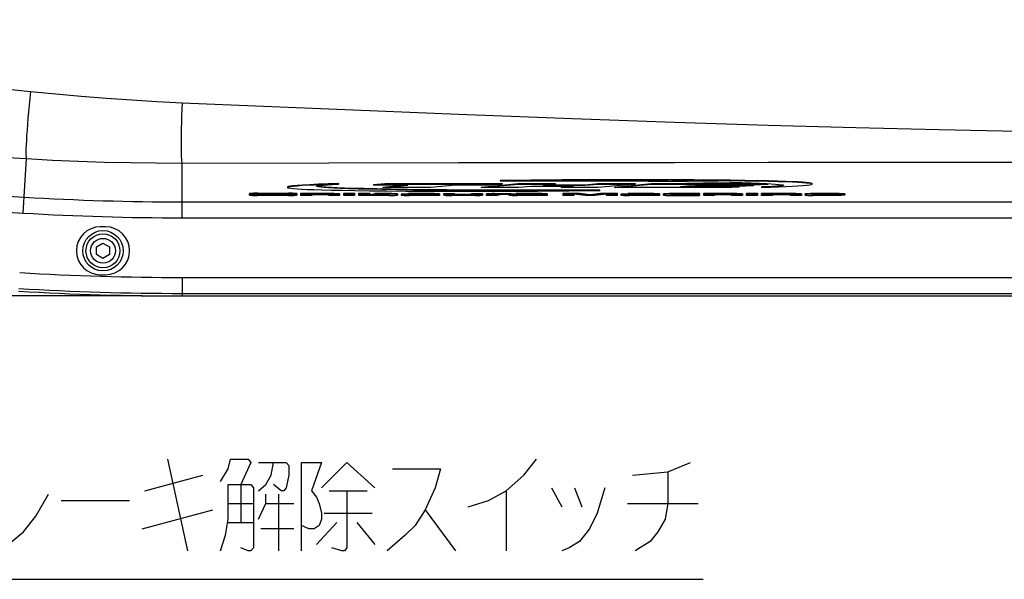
# Model space of a CAD drawing. Extents: x 0 to 594, y 0 to 420.
# Tile 33 of 71: x 152 to 189, y 307 to 328. Entities that reach past the tile are written whole.
import ezdxf

# ---------------------------------------------------------------- set-up
doc = ezdxf.new("R2010")
doc.units = 0
doc.header["$LTSCALE"] = 32.67
doc.layers.get('0').update_dxf_attribs({"linetype": 'CONTINUOUS'})
for name, color, linetype in [('1_DESIGN', 7, 'CONTINUOUS'), ('DRA_ITEM', 7, 'CONTINUOUS'), ('DRAFT', 7, 'CONTINUOUS'), ('DRIV_DIM', 7, 'CONTINUOUS'), ('ROUND', 7, 'CONTINUOUS')]:
    doc.layers.add(name, color=color, linetype=linetype)
doc.styles.get("Standard").update_dxf_attribs({"font": 'txt', "width": 0.8})
doc.dimstyles.new('DIMSTYLE_1', dxfattribs={"dimtxt": 3.8, "dimasz": 1.8, "dimexe": 2, "dimexo": 1.5, "dimgap": 0.95, "dimtad": 1, "dimdec": 3, "dimlfac": 5, "dimtxsty": 'STANDARD', "dimblk": 'OPEN', "dimblk1": 'OPEN', "dimblk2": 'OPEN', "dimcen": 0.09, "dimazin": 2, "dimtp": 0.001, "dimtm": 0.001, "dimtfac": 1, "dimtdec": 3, "dimtofl": 0, "dimtmove": 0, "dimatfit": 3, "dimtolj": 1})

# ---------------------------------------------------------------- blocks, each defined once
blk = doc.blocks.new('_OPEN')
at = {"color": 0, "linetype": 'BYBLOCK'}
for p, q in [((0, 0), (-1, 0.342)), ((-1, -0.342), (0, 0)), ((-1, 0), (0, 0))]:
    blk.add_line(p, q, dxfattribs=at)
blk = doc.blocks.new('*D3')
at = {"layer": 'DRIV_DIM', "color": 2, "linetype": 'CONTINUOUS'}
for p, q in [((156.823, 355.037), (68.693, 355.037)), ((70.693, 355.037), (70.693, 336.237)), ((70.693, 317.437), (70.693, 336.237)), ((156.823, 317.437), (68.693, 317.437))]:
    blk.add_line(p, q, dxfattribs=at)
at = {"layer": 'DRIV_DIM', "color": 2, "linetype": 'CONTINUOUS', "xscale": 1.8, "yscale": 1.8, "zscale": 1.8}
for p, rotation in [((70.693, 355.037), 90), ((70.693, 317.437), 270)]:
    blk.add_blockref('_OPEN', p, dxfattribs=dict(at, rotation=rotation))

msp = doc.modelspace()

# ---------------------------------------------------------------- linework, layer by layer
at = {"color": 7, "linetype": 'CONTINUOUS'}
for p, q in [((164.20096, 321.66588), (164.20096, 321.64587)), ((165.51132, 321.6251), (165.94808, 321.66701)), ((165.51132, 321.60509), (165.94808, 321.64699)), ((165.51132, 321.6251), (165.51132, 321.60509)), ((165.94808, 321.66701), (165.94808, 321.64699)), ((165.94808, 321.66701), (170.34808, 321.66701)), ((165.94808, 321.64699), (170.34808, 321.64699)), ((169.565, 321.53431), (170.94808, 321.66701)), ((169.565, 321.5143), (170.94808, 321.64699)), ((170.34808, 321.64699), (169.91132, 321.60509)), ((170.27771, 321.78179), (170.27771, 321.76177)), ((170.34808, 321.66701), (170.34808, 321.64699)), ((170.94808, 321.66701), (170.94808, 321.64699)), ((170.94808, 321.66701), (172.34808, 321.66701)), ((170.94808, 321.64699), (172.34808, 321.64699)), ((172.34808, 321.64699), (171.87492, 321.6016)), ((172.0835, 321.62161), (173.47492, 321.62161)), ((172.34808, 321.66701), (172.34808, 321.64699)), ((173.47492, 321.62161), (173.94808, 321.66701)), ((173.47492, 321.6016), (173.94808, 321.64699)), ((173.47492, 321.62161), (173.47492, 321.6016)), ((173.94808, 321.66701), (173.94808, 321.64699)), ((173.94808, 321.66701), (175.34808, 321.66701)), ((173.94808, 321.64699), (175.34808, 321.64699)), ((175.34808, 321.64699), (173.965, 321.5143)), ((174.56863, 321.53466), (175.94808, 321.66701)), ((174.56863, 321.51464), (175.94808, 321.64699)), ((175.34808, 321.66701), (175.34808, 321.64699)), ((175.94808, 321.66701), (175.94808, 321.64699)), ((175.94808, 321.66701), (180.28401, 321.66701)), ((175.94808, 321.64699), (180.34808, 321.64699)), ((177.85691, 321.61906), (177.60213, 321.59461)), ((177.81071, 321.61463), (179.80213, 321.61463)), ((180.05691, 321.61906), (177.85691, 321.61906)), ((179.80213, 321.61463), (179.80213, 321.59461)), ((180.34808, 321.64699), (180.05691, 321.61906)), ((180.34808, 321.66345), (180.34808, 321.64699)), ((182.00732, 321.64419), (181.99757, 321.65284)), ((182.00724, 321.64419), (182.00724, 321.6642)), ((160.85247, 321.253), (160.85545, 321.25302)), ((160.85247, 321.22875), (160.85247, 321.253)), ((160.8553, 321.2883), (160.8553, 321.26829)), ((160.85778, 321.2527), (160.8553, 321.26829)), ((161.10869, 321.24464), (162.14853, 321.24264)), ((161.1639, 321.29908), (162.32114, 321.29908)), ((161.1639, 321.27907), (162.32114, 321.27907)), ((161.25255, 321.24438), (161.25255, 321.2368)), ((161.28971, 321.26468), (161.28971, 321.2575)), ((161.37942, 321.25415), (161.34338, 321.25429)), ((161.34973, 321.26873), (162.12265, 321.26874)), ((162.21887, 321.23363), (162.21887, 321.23916)), ((162.62974, 321.26431), (162.22807, 321.26028)), ((162.28893, 321.53711), (162.28893, 321.5171)), ((162.61646, 321.24607), (162.6032, 321.24737)), ((162.62851, 321.2632), (162.62586, 321.26427)), ((162.62851, 321.2632), (162.62974, 321.24876)), ((162.62851, 321.2632), (162.62851, 321.24319)), ((162.62851, 321.24319), (162.62974, 321.22875)), ((162.62974, 321.2883), (162.62974, 321.26431)), ((162.78616, 321.29908), (163.19562, 321.30294)), ((162.78616, 321.21798), (162.78616, 321.29908)), ((162.78616, 321.27907), (163.19562, 321.28292)), ((163.19562, 321.30294), (163.19562, 321.26518)), ((163.19562, 321.26518), (163.93721, 321.26518)), ((163.19562, 321.25482), (163.19562, 321.21798)), ((163.36894, 321.56397), (163.37954, 321.57328)), ((163.40555, 321.56681), (163.38413, 321.57451)), ((163.83175, 321.21798), (163.83175, 321.25039)), ((164.24068, 321.27328), (164.24068, 321.21798)), ((164.39728, 321.29932), (164.80674, 321.30294)), ((164.39728, 321.21797), (164.39728, 321.29932)), ((164.39728, 321.27931), (164.80674, 321.28293)), ((164.80674, 321.2716), (164.39728, 321.2716)), ((164.39728, 321.26518), (164.80674, 321.26518)), ((164.80674, 321.30294), (164.80674, 321.21797)), ((164.96316, 321.29923), (165.37262, 321.30294)), ((164.96316, 321.21797), (164.96316, 321.29923)), ((164.96316, 321.27922), (165.37262, 321.28292)), ((165.37262, 321.30294), (165.37262, 321.22813)), ((165.37262, 321.24814), (165.86153, 321.24814)), ((165.49471, 321.27483), (165.57222, 321.28519)), ((165.49471, 321.27483), (165.49471, 321.25482)), ((165.49471, 321.25482), (165.57222, 321.26518)), ((166.81132, 321.60509), (165.51132, 321.60509)), ((165.57222, 321.28519), (165.57222, 321.26518)), ((165.57222, 321.26518), (166.11421, 321.26518)), ((165.91643, 321.2483), (165.86153, 321.24814)), ((165.865, 321.5143), (166.81132, 321.60509)), ((165.865, 321.53431), (166.60274, 321.60509)), ((165.865, 321.53431), (165.865, 321.5143)), ((167.665, 321.5143), (165.865, 321.5143)), ((165.98965, 321.2498), (165.97694, 321.24927)), ((166.00875, 321.23257), (166.00875, 321.25039)), ((166.4175, 321.27328), (166.4175, 321.22877)), ((166.5534, 321.26095), (166.5534, 321.24094)), ((166.55525, 321.24218), (166.5534, 321.24094)), ((166.5534, 321.24094), (166.55356, 321.22877)), ((166.69439, 321.26652), (166.64307, 321.2662)), ((166.71524, 321.24656), (166.65423, 321.24629)), ((166.75087, 321.2666), (166.69439, 321.26652)), ((166.71524, 321.24656), (167.58925, 321.24658)), ((166.75158, 321.27483), (166.82908, 321.28519)), ((166.75158, 321.27483), (166.75158, 321.25482)), ((166.75158, 321.25482), (166.82908, 321.26518)), ((166.82908, 321.28519), (166.82908, 321.26518)), ((166.82908, 321.26518), (167.69488, 321.26518)), ((167.58925, 321.24658), (167.58925, 321.25039)), ((168.61132, 321.60509), (167.665, 321.5143)), ((167.99959, 321.27328), (167.99959, 321.21797)), ((168.15496, 321.22989), (168.15496, 321.28518)), ((168.15496, 321.28518), (168.56389, 321.28518)), ((168.15496, 321.26517), (168.56389, 321.26517)), ((168.56389, 321.28518), (168.56389, 321.23277)), ((169.91132, 321.60509), (168.61132, 321.60509)), ((169.07898, 321.24837), (168.6855, 321.24837)), ((169.12499, 321.24856), (169.07898, 321.24837)), ((169.19984, 321.23277), (169.19984, 321.28518)), ((169.19984, 321.28518), (169.60877, 321.28518)), ((169.19984, 321.26517), (169.60877, 321.26517)), ((169.565, 321.53431), (169.565, 321.5143)), ((170.965, 321.5143), (169.565, 321.5143)), ((169.60877, 321.28518), (169.60877, 321.22989)), ((169.76572, 321.21797), (169.76572, 321.2733)), ((170.06919, 321.28522), (170.69081, 321.28522)), ((170.06919, 321.26521), (170.69081, 321.26521)), ((170.17447, 321.25041), (170.17447, 321.21797)), ((170.24736, 321.25461), (170.29511, 321.25483)), ((170.611, 321.25484), (170.29511, 321.25483)), ((170.60198, 321.25484), (170.60198, 321.24094)), ((170.60383, 321.24218), (170.60198, 321.24094)), ((170.60198, 321.24094), (170.60211, 321.22877)), ((170.69081, 321.26521), (170.611, 321.25484)), ((170.69081, 321.28522), (170.69081, 321.26521)), ((170.69165, 321.2662), (170.69106, 321.26619)), ((170.74298, 321.26652), (170.69165, 321.2662)), ((170.76382, 321.24656), (170.70282, 321.24629)), ((170.79945, 321.2666), (170.74298, 321.26652)), ((170.76382, 321.24656), (171.63784, 321.24658)), ((170.80015, 321.27483), (170.87766, 321.28519)), ((170.80015, 321.27483), (170.80015, 321.25482)), ((170.80015, 321.25482), (170.87766, 321.26518)), ((170.87766, 321.28519), (170.87766, 321.26518)), ((170.87766, 321.26518), (171.7434, 321.26518)), ((171.43816, 321.55969), (170.965, 321.5143)), ((173.03816, 321.55969), (171.43816, 321.55969)), ((171.63784, 321.24658), (171.63784, 321.25039)), ((171.87492, 321.6016), (173.47492, 321.6016)), ((172.04808, 321.27328), (172.04796, 321.21797)), ((172.565, 321.5143), (173.03816, 321.55969)), ((172.565, 321.53431), (172.82958, 321.55969)), ((172.565, 321.53431), (172.565, 321.5143)), ((173.965, 321.5143), (172.565, 321.5143)), ((172.64025, 321.21797), (172.64025, 321.2991)), ((172.64025, 321.2991), (173.26895, 321.2991)), ((172.64025, 321.27909), (173.26895, 321.27909)), ((173.02794, 321.26762), (173.04971, 321.21797)), ((173.47191, 321.21798), (173.02794, 321.26762)), ((173.03717, 321.26659), (173.04971, 321.23799)), ((173.26895, 321.2991), (173.26895, 321.27909)), ((173.26895, 321.2991), (173.65381, 321.25606)), ((173.26895, 321.27909), (173.65381, 321.23605)), ((173.65381, 321.25606), (174.05177, 321.2991)), ((173.65381, 321.23605), (174.05177, 321.27909)), ((173.65381, 321.25606), (173.65381, 321.23605)), ((174.29277, 321.26762), (173.83182, 321.21798)), ((174.01845, 321.41953), (174.01845, 321.39952)), ((174.05177, 321.2991), (174.05177, 321.27909)), ((174.05177, 321.2991), (174.68047, 321.2991)), ((174.05177, 321.27909), (174.68047, 321.27909)), ((174.27101, 321.21797), (174.29277, 321.26762)), ((174.27101, 321.23799), (174.28357, 321.26663)), ((174.56863, 321.53466), (174.56863, 321.51464)), ((178.96863, 321.51464), (174.56863, 321.51464)), ((174.68047, 321.2991), (174.68047, 321.21797)), ((174.81689, 321.26095), (174.81689, 321.24094)), ((174.81875, 321.24218), (174.81689, 321.24094)), ((174.81689, 321.24094), (174.81702, 321.22877)), ((174.95781, 321.26652), (174.90647, 321.2662)), ((174.97873, 321.24656), (174.91773, 321.24629)), ((175.01437, 321.2666), (174.95781, 321.26652)), ((174.97873, 321.24656), (175.85275, 321.24658)), ((175.01509, 321.27483), (175.09259, 321.28519)), ((175.01509, 321.27483), (175.01509, 321.25482)), ((175.01509, 321.25482), (175.09259, 321.26518)), ((175.09259, 321.28519), (175.09259, 321.26518)), ((175.09259, 321.26518), (175.95836, 321.26518)), ((175.85275, 321.24658), (175.85275, 321.25039)), ((176.26288, 321.27328), (176.26288, 321.21797)), ((176.41916, 321.22997), (176.41916, 321.27336)), ((176.67359, 321.26515), (177.77229, 321.26526)), ((177.77229, 321.28528), (176.72263, 321.28528)), ((176.82792, 321.25047), (176.82792, 321.23264)), ((176.9035, 321.25469), (176.94905, 321.25488)), ((176.94905, 321.25488), (177.77229, 321.2549)), ((177.31095, 321.56668), (177.05617, 321.54223)), ((177.05617, 321.54223), (179.25617, 321.54223)), ((177.26475, 321.56224), (179.25617, 321.56224)), ((179.51095, 321.56668), (177.31095, 321.56668)), ((177.60213, 321.59461), (179.80213, 321.59461)), ((177.77229, 321.28528), (177.77229, 321.2549)), ((177.77229, 321.24822), (177.77229, 321.21798)), ((177.92853, 321.29908), (178.33799, 321.30294)), ((177.92853, 321.21798), (177.92853, 321.29908)), ((177.92853, 321.27907), (178.33799, 321.28292)), ((178.33799, 321.30294), (178.33799, 321.26518)), ((178.33799, 321.26518), (179.07959, 321.26518)), ((178.33799, 321.25482), (178.33799, 321.21798)), ((179.25617, 321.54223), (178.96863, 321.51464)), ((178.97412, 321.21798), (178.97412, 321.25039)), ((179.25617, 321.56224), (179.25617, 321.54223)), ((179.38288, 321.27328), (179.38288, 321.21798)), ((179.80213, 321.59461), (179.51095, 321.56668)), ((179.53912, 321.29932), (179.94858, 321.30294)), ((179.53912, 321.29932), (179.53912, 321.27931)), ((179.53912, 321.27931), (179.94858, 321.28293)), ((179.5393, 321.27144), (179.53912, 321.27931)), ((179.5393, 321.21797), (179.5393, 321.27144)), ((179.94858, 321.27144), (179.5393, 321.27144)), ((179.5393, 321.26526), (179.94858, 321.26526)), ((179.94858, 321.30294), (179.94858, 321.21797)), ((180.0952, 321.53543), (180.0952, 321.51542)), ((180.105, 321.21797), (180.105, 321.28526)), ((180.105, 321.26524), (181.29852, 321.26524)), ((180.51446, 321.25488), (180.51446, 321.21797)), ((181.19306, 321.21797), (181.19306, 321.25045)), ((181.60181, 321.27334), (181.60181, 321.21797)), ((181.73695, 321.22878), (181.73695, 321.27335)), ((181.99136, 321.26514), (182.92623, 321.26526)), ((182.14575, 321.25004), (182.14575, 321.24552)), ((182.14575, 321.24552), (182.77857, 321.24553)), ((182.20351, 321.25465), (182.24348, 321.25487)), ((182.24348, 321.25487), (182.71179, 321.25485)), ((182.80534, 321.2457), (182.77857, 321.24553)), ((182.82058, 321.2465), (182.82045, 321.25101)), ((183.23099, 321.27336), (183.23099, 321.23888)), ((160.85247, 321.23298), (161.25255, 321.2368)), ((162.32114, 321.21797), (161.16107, 321.21797)), ((161.25269, 321.23671), (161.25255, 321.2368)), ((161.26157, 321.23155), (161.25269, 321.23671)), ((162.11046, 321.22924), (162.04326, 321.22919)), ((162.1506, 321.22954), (162.11046, 321.22924)), ((163.19562, 321.21798), (162.78616, 321.21798)), ((164.24068, 321.21798), (163.83175, 321.21798)), ((164.80674, 321.21797), (164.39728, 321.21797)), ((166.1089, 321.21797), (164.96316, 321.21797)), ((165.37262, 321.22813), (165.88902, 321.22816)), ((165.93736, 321.22847), (165.88902, 321.22816)), ((166.55356, 321.22877), (166.55839, 321.22687)), ((166.55839, 321.22687), (166.57251, 321.22505)), ((167.99959, 321.21797), (166.86216, 321.21797)), ((167.58925, 321.23729), (166.98685, 321.23727)), ((167.58925, 321.22813), (167.06987, 321.2282)), ((167.09486, 321.23729), (167.09486, 321.22813)), ((167.58925, 321.22813), (167.58925, 321.23729)), ((169.35434, 321.21809), (168.45842, 321.21797)), ((169.07871, 321.22835), (168.68426, 321.22836)), ((169.12425, 321.22854), (169.07871, 321.22835)), ((170.17447, 321.21797), (169.76572, 321.21797)), ((170.60211, 321.22877), (170.60693, 321.22687)), ((170.60693, 321.22687), (170.62104, 321.22505)), ((172.04796, 321.21797), (170.91071, 321.21797)), ((171.63784, 321.23729), (171.03544, 321.23727)), ((171.63784, 321.22813), (171.11845, 321.2282)), ((171.14344, 321.23729), (171.14344, 321.22813)), ((171.63784, 321.22813), (171.63784, 321.23729)), ((173.04971, 321.21797), (172.64025, 321.21797)), ((173.04971, 321.23799), (173.04971, 321.21797)), ((173.83182, 321.21798), (173.47191, 321.21798)), ((174.27101, 321.23799), (174.27101, 321.21797)), ((174.68047, 321.21797), (174.27101, 321.21797)), ((174.81702, 321.22877), (174.82185, 321.22687)), ((174.82185, 321.22687), (174.83596, 321.22505)), ((176.26288, 321.21797), (175.12562, 321.21797)), ((175.85275, 321.23729), (175.25036, 321.23727)), ((175.85275, 321.22813), (175.3333, 321.2282)), ((175.35836, 321.23729), (175.35836, 321.22813)), ((175.85275, 321.22813), (175.85275, 321.23729)), ((176.72263, 321.21798), (177.77229, 321.21798)), ((178.33799, 321.21798), (177.92853, 321.21798)), ((179.38288, 321.21798), (178.97412, 321.21798)), ((179.94858, 321.21797), (179.5393, 321.21797)), ((180.51446, 321.21797), (180.105, 321.21797)), ((181.60181, 321.21797), (181.19306, 321.21797)), ((183.10706, 321.21798), (182.04555, 321.21798)), ((182.14576, 321.23622), (183.15233, 321.23629)), ((182.14576, 321.23622), (182.14589, 321.23256)), ((183.18651, 321.22813), (182.25339, 321.2282)), ((182.27842, 321.23622), (182.27842, 321.22813)), ((183.18651, 321.22813), (183.10706, 321.21798)), ((183.15233, 321.23629), (183.18372, 321.23651)), ((183.18651, 321.23655), (183.18651, 321.22813)), ((155.44808, 320.03683), (155.24808, 320.03683)), ((155.24808, 318.23683), (155.44808, 318.23683))]:
    msp.add_line(p, q, dxfattribs=at)
at = {"color": 9, "linetype": 'CONTINUOUS'}
for p, q in [((161.1639, 321.29908), (161.1639, 321.27907)), ((161.26157, 321.24436), (161.26157, 321.23155)), ((161.36827, 321.24416), (161.36827, 321.2292)), ((161.37942, 321.26875), (161.37942, 321.25415)), ((162.01909, 321.24293), (162.01909, 321.2292)), ((162.32114, 321.29908), (162.32114, 321.27907)), ((162.34928, 321.2615), (162.34928, 321.25256)), ((163.93721, 321.28519), (163.93721, 321.26518)), ((165.86153, 321.24814), (165.86153, 321.22813)), ((166.11421, 321.28519), (166.11421, 321.26518)), ((166.75087, 321.2666), (166.75087, 321.24658)), ((167.69488, 321.28519), (167.69488, 321.26518)), ((168.71111, 321.24835), (168.71111, 321.22834)), ((169.05262, 321.24835), (169.05262, 321.22834)), ((170.06919, 321.28522), (170.06919, 321.26521)), ((170.79945, 321.2666), (170.79945, 321.24658)), ((171.7434, 321.28519), (171.7434, 321.26518)), ((175.01437, 321.2666), (175.01437, 321.24658)), ((175.95836, 321.28519), (175.95836, 321.26518)), ((176.72263, 321.28528), (176.72263, 321.26526)), ((176.97514, 321.24822), (176.97514, 321.22821)), ((179.07959, 321.28519), (179.07959, 321.26518)), ((181.29852, 321.28526), (181.29852, 321.26524)), ((182.04042, 321.28526), (182.04042, 321.26525)), ((182.76836, 321.25441), (182.76836, 321.24552)), ((182.92623, 321.28527), (182.92623, 321.26526))]:
    msp.add_line(p, q, dxfattribs=at)
at = {"color": 7, "linetype": 'CONTINUOUS'}
for points in [[(164.20096, 321.66588), (163.82175, 321.65236), (163.45126, 321.63729), (163.11957, 321.62151), (162.8488, 321.60608), (162.64171, 321.59155), (162.48952, 321.5779), (162.38386, 321.56496), (162.3184, 321.55251), (162.29025, 321.54035), (162.28889, 321.53711)], [(164.20096, 321.64587), (163.86556, 321.634), (163.56381, 321.62209), (163.29318, 321.61009), (163.0522, 321.59793), (162.83942, 321.58548), (162.65329, 321.57245), (162.49818, 321.55877), (162.38587, 321.54525), (162.31824, 321.53245)], [(163.37954, 321.57328), (163.42337, 321.58509), (163.50339, 321.59718), (163.62271, 321.60957), (163.78107, 321.62199), (163.97547, 321.63416), (164.20096, 321.64587)], [(182.00732, 321.6642), (181.99819, 321.67257), (181.95817, 321.68349), (181.88668, 321.6941), (181.78373, 321.70442), (181.6482, 321.7145), (181.47778, 321.7244), (181.26867, 321.73416), (181.01567, 321.74381), (180.71461, 321.75326), (180.3627, 321.7624), (179.95217, 321.77119), (179.47362, 321.77955), (178.92025, 321.7873), (178.28355, 321.79422), (177.55643, 321.80002), (176.73603, 321.80438), (175.82079, 321.80692), (174.81794, 321.80727), (173.73806, 321.80509), (172.60454, 321.80014), (171.44258, 321.79236), (170.27771, 321.78179)], [(181.99757, 321.65284), (181.95681, 321.66374), (181.88466, 321.67433), (181.78113, 321.68463), (181.64504, 321.69469), (181.47409, 321.70458), (181.26448, 321.71432), (181.01101, 321.72395), (180.7095, 321.7334), (180.35719, 321.74252), (179.94626, 321.75129), (179.46737, 321.75964), (178.91376, 321.76737), (178.27691, 321.77427), (177.54981, 321.78006), (176.72963, 321.78439), (175.81485, 321.78692), (174.81272, 321.78725), (173.73383, 321.78506), (172.60148, 321.78012), (171.44086, 321.77234), (170.27771, 321.76177)], [(170.27771, 321.76177), (171.23552, 321.76691), (172.20662, 321.76977), (173.1704, 321.77032), (174.11016, 321.76861), (175.00581, 321.7648), (175.84148, 321.75914), (176.60982, 321.75191), (177.30385, 321.74343), (177.92302, 321.73398), (178.46967, 321.72381), (178.9462, 321.71316), (179.35856, 321.70217), (179.71278, 321.69094), (180.01217, 321.6796), (180.26142, 321.66826)], [(180.0952, 321.51542), (180.434, 321.52742), (180.73888, 321.53947), (181.01183, 321.55162), (181.25389, 321.5639), (181.46638, 321.57643), (181.65116, 321.58949), (181.80416, 321.60315), (181.91421, 321.61662), (181.97996, 321.62939), (182.00628, 321.64143), (182.00732, 321.64419)], [(180.26142, 321.66826), (180.46617, 321.65689), (180.62996, 321.64553), (180.75587, 321.63416), (180.84636, 321.62276), (180.90294, 321.61132)], [(180.90294, 321.61132), (180.92648, 321.59978), (180.92723, 321.59732)], [(161.1639, 321.29908), (161.10948, 321.29891), (161.05731, 321.29842), (161.009, 321.29762), (160.96544, 321.29655), (160.92757, 321.29523), (160.89695, 321.29371), (160.8742, 321.29202), (160.86009, 321.2902), (160.8553, 321.2883)], [(160.87436, 321.27203), (160.86012, 321.2702), (160.8553, 321.26829)], [(160.85778, 321.2527), (160.85994, 321.25142), (160.86676, 321.25019)], [(160.86676, 321.25019), (160.87863, 321.24904), (160.89554, 321.24801), (160.91725, 321.24711), (160.94295, 321.24637), (160.97191, 321.24577), (161.0031, 321.24531), (161.03618, 321.24498), (161.10869, 321.24464)], [(161.1639, 321.27907), (161.10947, 321.2789), (161.05745, 321.27841), (161.00911, 321.27762), (160.96571, 321.27655), (160.92783, 321.27523), (160.8971, 321.27371), (160.87436, 321.27203)], [(161.28971, 321.26468), (161.29007, 321.26542), (161.29134, 321.26612), (161.29375, 321.26674), (161.29757, 321.26728), (161.30314, 321.26774), (161.31099, 321.26813), (161.32162, 321.26843), (161.33483, 321.26862), (161.34973, 321.26873)], [(161.34338, 321.25429), (161.32795, 321.25445), (161.31515, 321.25467), (161.30541, 321.25497), (161.29858, 321.25534), (161.29411, 321.25578), (161.29142, 321.25629), (161.29008, 321.25686), (161.28971, 321.2575)], [(162.6032, 321.24737), (162.58491, 321.24855), (162.56167, 321.2496), (162.53387, 321.25049), (162.5022, 321.25122), (162.46746, 321.25178), (162.43031, 321.25218), (162.39088, 321.25243), (161.37942, 321.25415)], [(162.12265, 321.26874), (162.16103, 321.26861), (162.1772, 321.26844), (162.19087, 321.26817), (162.20193, 321.26779), (162.21027, 321.2673), (162.21612, 321.26668), (162.21971, 321.26598), (162.22152, 321.26518)], [(162.14853, 321.24264), (162.17706, 321.24246), (162.18915, 321.24231), (162.19932, 321.24209), (162.20717, 321.24178), (162.21249, 321.24139), (162.21587, 321.24092), (162.21777, 321.24038), (162.21864, 321.23979), (162.21887, 321.23916)], [(162.22152, 321.26518), (162.22467, 321.26271), (162.22807, 321.26028)], [(162.31824, 321.53245), (162.29029, 321.52038), (162.28885, 321.5171)], [(162.28885, 321.5171), (162.2975, 321.50895), (162.33691, 321.49802), (162.40786, 321.4874), (162.51035, 321.47706), (162.64544, 321.46697), (162.81545, 321.45706), (163.02417, 321.44728), (163.27681, 321.43762), (163.57754, 321.42815), (163.92914, 321.419), (164.33937, 321.4102), (164.81766, 321.40183), (165.37084, 321.39407), (166.00743, 321.38714), (166.73457, 321.38131), (167.55516, 321.37694), (168.47078, 321.37439), (169.47423, 321.37403), (170.5549, 321.37621), (171.68941, 321.38115), (172.85246, 321.38893), (174.01845, 321.39952)], [(162.62974, 321.2883), (162.62495, 321.2902), (162.61081, 321.29203), (162.58806, 321.29371), (162.55741, 321.29524), (162.51952, 321.29656), (162.476, 321.29763), (162.42765, 321.29842), (162.37555, 321.29891), (162.32114, 321.29908)], [(162.61087, 321.27201), (162.58813, 321.2737), (162.55763, 321.27521), (162.51984, 321.27654), (162.47625, 321.27761), (162.4281, 321.2784), (162.37575, 321.2789), (162.32114, 321.27907)], [(162.62974, 321.26829), (162.62495, 321.27019), (162.61087, 321.27201)], [(162.62851, 321.24319), (162.6248, 321.24467), (162.61646, 321.24607)], [(164.24068, 321.27328), (164.23823, 321.27493), (164.23087, 321.27654), (164.2185, 321.2781), (164.20094, 321.27958), (164.17794, 321.28096), (164.14929, 321.2822), (164.11513, 321.28327), (164.07615, 321.28411), (164.03302, 321.28472), (163.98654, 321.28508), (163.19562, 321.28519)], [(163.19562, 321.25482), (163.73653, 321.25473), (163.7592, 321.25459), (163.77901, 321.25436), (163.79567, 321.25402), (163.80921, 321.25356), (163.81952, 321.25296), (163.82661, 321.25222), (163.83054, 321.25136), (163.83175, 321.25039)], [(174.01845, 321.39952), (173.06035, 321.39438), (172.08873, 321.39152), (171.12439, 321.39097), (170.18413, 321.39269), (169.28811, 321.3965), (168.45216, 321.40217), (167.68362, 321.40941), (166.98951, 321.4179), (166.37031, 321.42736), (165.82371, 321.43753), (165.34731, 321.44819), (164.93508, 321.45919), (164.58107, 321.47044), (164.28193, 321.48177), (164.03293, 321.49312), (163.8284, 321.5045), (163.66488, 321.51587), (163.53924, 321.52725), (163.44905, 321.53865), (163.39279, 321.5501), (163.36961, 321.56165), (163.36894, 321.56397)], [(174.01845, 321.41953), (173.02379, 321.41424), (172.01565, 321.41141), (171.0168, 321.41106), (170.04618, 321.41314), (169.12637, 321.41745), (168.27283, 321.42369), (167.49375, 321.43155), (166.79586, 321.44066), (166.17759, 321.45074), (165.63685, 321.4615), (165.16992, 321.47271), (164.76859, 321.48425), (164.42852, 321.49597), (164.14515, 321.50775), (163.91259, 321.51953), (163.72545, 321.53134), (163.58055, 321.54313), (163.47452, 321.55496), (163.40555, 321.56681)], [(164.21802, 321.25814), (164.20031, 321.25961), (164.17745, 321.26097), (164.14925, 321.26219), (164.11553, 321.26324), (164.07684, 321.26409), (164.03365, 321.2647), (163.98684, 321.26506), (163.93721, 321.26518)], [(164.24068, 321.25326), (164.23818, 321.25493), (164.23064, 321.25656), (164.21802, 321.25814)], [(165.49471, 321.25482), (165.91341, 321.25473), (165.93606, 321.25459), (165.95587, 321.25436), (165.97255, 321.25402), (165.98612, 321.25356), (165.99646, 321.25296), (166.00358, 321.25222), (166.00753, 321.25136), (166.00875, 321.25039)], [(166.4175, 321.27328), (166.41505, 321.27493), (166.4077, 321.27654), (166.39535, 321.2781), (166.3778, 321.27958), (166.35482, 321.28096), (166.32619, 321.2822), (166.29206, 321.28326), (166.2531, 321.28411), (166.20998, 321.28471), (166.16353, 321.28507), (165.57222, 321.28519)], [(165.97694, 321.24927), (165.96039, 321.24884), (165.93997, 321.24851), (165.91643, 321.2483)], [(166.00665, 321.25155), (166.00464, 321.25109), (165.99877, 321.25041), (165.98965, 321.2498)], [(166.39487, 321.25813), (166.37718, 321.25961), (166.35433, 321.26097), (166.32616, 321.26219), (166.29246, 321.26324), (166.2538, 321.26408), (166.21062, 321.26469), (166.16383, 321.26506), (166.11421, 321.26518)], [(166.4175, 321.25326), (166.41501, 321.25493), (166.40748, 321.25656), (166.39487, 321.25813)], [(166.64307, 321.2662), (166.62022, 321.26589), (166.59969, 321.26545), (166.5821, 321.26483), (166.56852, 321.26403), (166.55956, 321.26308), (166.5548, 321.26204), (166.5534, 321.26095)], [(166.58654, 321.245), (166.57173, 321.24425), (166.56123, 321.2433), (166.55525, 321.24218)], [(166.65423, 321.24629), (166.62797, 321.246), (166.60531, 321.24558), (166.58654, 321.245)], [(166.75158, 321.25482), (167.49424, 321.25473), (167.51691, 321.25459), (167.5367, 321.25436), (167.55333, 321.25402), (167.56683, 321.25356), (167.57709, 321.25296), (167.58414, 321.25222), (167.58805, 321.25136), (167.58925, 321.25039)], [(167.99959, 321.27328), (167.99715, 321.27491), (167.98962, 321.27655), (167.97704, 321.27811), (167.95968, 321.27956), (167.93749, 321.28089), (167.91011, 321.2821), (167.87714, 321.28316), (167.83794, 321.28404), (167.79273, 321.28469), (167.74409, 321.28507), (166.82908, 321.28519)], [(167.97666, 321.25814), (167.95878, 321.25961), (167.93572, 321.26097), (167.90734, 321.26219), (167.87346, 321.26324), (167.83466, 321.26408), (167.79139, 321.26469), (167.74455, 321.26506), (167.69488, 321.26518)], [(167.99959, 321.25326), (167.99706, 321.25493), (167.98943, 321.25656), (167.97666, 321.25814)], [(168.6027, 321.24908), (168.58815, 321.24954), (168.57678, 321.25016), (168.56915, 321.25093), (168.56509, 321.25181)], [(168.6855, 321.24837), (168.63954, 321.24856), (168.61989, 321.24876), (168.6027, 321.24908)], [(169.16223, 321.24911), (169.14499, 321.24878), (169.12499, 321.24856)], [(169.18722, 321.25018), (169.17638, 321.24957), (169.16223, 321.24911)], [(169.19984, 321.25278), (169.19863, 321.25181), (169.1946, 321.25094), (169.18722, 321.25018)], [(170.06919, 321.28522), (170.01971, 321.2851), (169.97311, 321.28474), (169.92987, 321.28413), (169.89084, 321.28328), (169.85665, 321.28221), (169.82798, 321.28096), (169.80501, 321.27957), (169.78757, 321.27809), (169.77538, 321.27654), (169.76813, 321.27494), (169.76572, 321.2733)], [(169.80569, 321.25961), (169.7881, 321.25813), (169.77562, 321.25657), (169.76819, 321.25494), (169.76572, 321.25329)], [(170.06919, 321.26521), (170.01943, 321.26509), (169.97251, 321.26472), (169.92923, 321.26411), (169.89049, 321.26326), (169.85675, 321.2622), (169.82852, 321.26098), (169.80569, 321.25961)], [(170.17447, 321.25041), (170.17574, 321.2514), (170.17983, 321.25227), (170.18703, 321.25301), (170.19737, 321.2536), (170.21086, 321.25405), (170.22755, 321.25438), (170.24736, 321.25461)], [(170.63513, 321.245), (170.62031, 321.24425), (170.60981, 321.2433), (170.60383, 321.24218)], [(170.70282, 321.24629), (170.67656, 321.246), (170.6539, 321.24558), (170.63513, 321.245)], [(170.80015, 321.25482), (171.54271, 321.25473), (171.56535, 321.25459), (171.58514, 321.25436), (171.60179, 321.25402), (171.61532, 321.25356), (171.62562, 321.25296), (171.6327, 321.25222), (171.63662, 321.25136), (171.63784, 321.25039)], [(172.04808, 321.27328), (172.04565, 321.27491), (172.03812, 321.27655), (172.02555, 321.27811), (172.00819, 321.27956), (171.986, 321.28089), (171.95863, 321.2821), (171.92565, 321.28316), (171.88645, 321.28404), (171.84125, 321.28469), (171.7926, 321.28507), (170.87766, 321.28519)], [(172.02517, 321.25814), (172.00729, 321.25961), (171.98424, 321.26097), (171.95585, 321.26219), (171.92198, 321.26324), (171.88318, 321.26408), (171.83991, 321.26469), (171.79306, 321.26506), (171.7434, 321.26518)], [(172.04808, 321.25326), (172.04556, 321.25493), (172.03793, 321.25656), (172.02517, 321.25814)], [(174.90647, 321.2662), (174.88362, 321.26589), (174.86311, 321.26544), (174.84554, 321.26483), (174.83199, 321.26403), (174.82305, 321.26308), (174.81829, 321.26204), (174.81689, 321.26095)], [(174.85003, 321.245), (174.83522, 321.24425), (174.82473, 321.2433), (174.81875, 321.24218)], [(174.91773, 321.24629), (174.89147, 321.246), (174.86881, 321.24558), (174.85003, 321.245)], [(175.01509, 321.25482), (175.75762, 321.25473), (175.78027, 321.25459), (175.80006, 321.25436), (175.81671, 321.25402), (175.83023, 321.25356), (175.84053, 321.25296), (175.84762, 321.25222), (175.85154, 321.25136), (175.85275, 321.25039)], [(176.26288, 321.27328), (176.26044, 321.27491), (176.25291, 321.27655), (176.24034, 321.27811), (176.22298, 321.27956), (176.2008, 321.28089), (176.17343, 321.2821), (176.14047, 321.28316), (176.10129, 321.28404), (176.05612, 321.28469), (176.00752, 321.28507), (175.09259, 321.28519)], [(176.23996, 321.25814), (176.22209, 321.25961), (176.19905, 321.26097), (176.17067, 321.26219), (176.13681, 321.26324), (176.09803, 321.26408), (176.05479, 321.26469), (176.00797, 321.26506), (175.95836, 321.26518)], [(176.26288, 321.25326), (176.26035, 321.25493), (176.25272, 321.25656), (176.23996, 321.25814)], [(176.72263, 321.28528), (176.67306, 321.28516), (176.62634, 321.28479), (176.58308, 321.28418), (176.54409, 321.28333), (176.50999, 321.28226), (176.48141, 321.28101), (176.45849, 321.27963), (176.44106, 321.27815), (176.42884, 321.2766), (176.42158, 321.27499), (176.41916, 321.27336)], [(176.45908, 321.25966), (176.44144, 321.25818), (176.42903, 321.25662), (176.42163, 321.255), (176.41916, 321.25334)], [(176.67359, 321.26515), (176.62735, 321.26479), (176.5843, 321.26419), (176.54527, 321.26335), (176.51099, 321.26228), (176.48216, 321.26104), (176.45908, 321.25966)], [(176.82792, 321.25047), (176.8291, 321.25143), (176.83315, 321.25231), (176.84083, 321.25309), (176.85237, 321.25372), (176.86709, 321.25418), (176.8842, 321.25449), (176.9035, 321.25469)], [(176.86681, 321.24896), (176.85224, 321.24941), (176.84085, 321.25003), (176.8332, 321.25081), (176.82971, 321.25156)], [(177.77229, 321.24822), (176.9256, 321.24831), (176.90368, 321.24843), (176.88402, 321.24864), (176.86681, 321.24896)], [(179.38288, 321.27328), (179.38043, 321.27493), (179.37308, 321.27654), (179.36073, 321.2781), (179.34319, 321.27958), (179.32022, 321.28096), (179.2916, 321.2822), (179.25746, 321.28327), (179.21849, 321.28411), (179.17537, 321.28472), (179.12891, 321.28508), (178.33799, 321.28519)], [(178.33799, 321.25482), (178.8789, 321.25473), (178.90157, 321.25459), (178.92138, 321.25436), (178.93805, 321.25402), (178.95158, 321.25356), (178.96189, 321.25296), (178.96898, 321.25222), (178.97291, 321.25136), (178.97412, 321.25039)], [(179.36025, 321.25814), (179.34257, 321.25961), (179.31973, 321.26097), (179.29156, 321.26219), (179.25786, 321.26324), (179.21919, 321.26409), (179.17601, 321.2647), (179.12921, 321.26506), (179.07959, 321.26518)], [(179.38288, 321.25326), (179.38038, 321.25493), (179.37286, 321.25656), (179.36025, 321.25814)], [(180.91211, 321.60682), (180.87304, 321.59626), (180.7932, 321.58418), (180.67412, 321.57179), (180.51591, 321.55937), (180.32138, 321.54718), (180.0952, 321.53543)], [(180.92723, 321.59732), (180.91693, 321.58815), (180.87356, 321.57635), (180.7941, 321.56427), (180.67546, 321.5519), (180.51747, 321.53947), (180.32262, 321.52724), (180.0952, 321.51542)], [(181.60181, 321.27334), (181.59939, 321.27498), (181.59193, 321.27661), (181.57945, 321.27818), (181.56221, 321.27963), (181.54014, 321.28097), (181.5129, 321.28217), (181.48008, 321.28323), (181.44107, 321.28411), (181.39606, 321.28476), (181.3476, 321.28514), (180.105, 321.28526)], [(180.51446, 321.25488), (181.09772, 321.25479), (181.12037, 321.25465), (181.14018, 321.25442), (181.15686, 321.25408), (181.17043, 321.25362), (181.18077, 321.25303), (181.18789, 321.25228), (181.19184, 321.25142), (181.19306, 321.25045)], [(181.57915, 321.2582), (181.56144, 321.25967), (181.53858, 321.26103), (181.51038, 321.26225), (181.47666, 321.26331), (181.43799, 321.26415), (181.39483, 321.26476), (181.34808, 321.26512), (181.29852, 321.26524)], [(181.60181, 321.25332), (181.59931, 321.25499), (181.59177, 321.25663), (181.57915, 321.2582)], [(182.04042, 321.28526), (181.99083, 321.28515), (181.9441, 321.28478), (181.90082, 321.28417), (181.86184, 321.28332), (181.82775, 321.28225), (181.79919, 321.281), (181.77626, 321.27962), (181.75884, 321.27814), (181.74662, 321.27659), (181.73937, 321.27499), (181.73695, 321.27335)], [(181.77686, 321.25965), (181.75922, 321.25817), (181.74681, 321.25661), (181.73941, 321.25499), (181.73695, 321.25334)], [(181.99136, 321.26514), (181.9451, 321.26478), (181.90205, 321.26418), (181.86302, 321.26334), (181.82875, 321.26228), (181.79993, 321.26103), (181.77686, 321.25965)], [(183.23099, 321.27336), (183.22854, 321.27499), (183.22101, 321.27663), (183.20843, 321.27819), (183.19107, 321.27964), (183.16887, 321.28098), (183.14149, 321.28218), (183.1085, 321.28324), (183.0693, 321.28412), (183.02408, 321.28477), (182.97543, 321.28515), (182.04042, 321.28526)], [(182.14575, 321.25004), (182.14622, 321.25095), (182.1479, 321.25178), (182.15116, 321.25252), (182.15644, 321.25315), (182.16401, 321.25368), (182.17431, 321.2541), (182.18746, 321.25442), (182.20351, 321.25465)], [(182.71179, 321.25485), (182.75647, 321.25458), (182.77533, 321.25431), (182.79096, 321.25391), (182.80318, 321.25339), (182.81209, 321.25273), (182.81778, 321.25193), (182.82045, 321.25101)], [(182.82058, 321.2465), (182.81985, 321.24626), (182.8172, 321.24603), (182.81216, 321.24584), (182.80534, 321.2457)], [(183.20805, 321.25822), (183.19016, 321.2597), (183.1671, 321.26105), (183.13871, 321.26227), (183.10483, 321.26332), (183.06602, 321.26416), (183.02275, 321.26477), (182.97589, 321.26514), (182.92623, 321.26526)], [(183.18372, 321.23651), (183.19755, 321.23671), (183.20973, 321.23699), (183.21949, 321.23737), (183.22623, 321.23783), (183.22988, 321.23834), (183.23099, 321.23888)], [(183.23099, 321.25334), (183.22846, 321.25501), (183.22082, 321.25665), (183.20805, 321.25822)], [(160.85247, 321.22875), (160.85726, 321.22685), (160.87135, 321.22503)], [(160.87135, 321.22503), (160.89408, 321.22334), (160.92458, 321.22183), (160.96237, 321.22051), (161.00596, 321.21943), (161.05411, 321.21864), (161.10646, 321.21814), (161.16107, 321.21797)], [(162.04326, 321.22919), (161.32807, 321.22924), (161.31067, 321.22934), (161.2951, 321.22953), (161.28157, 321.22984), (161.27102, 321.2303), (161.26443, 321.23089), (161.26157, 321.23155)], [(162.20763, 321.23137), (162.19795, 321.23075), (162.18479, 321.23023), (162.16878, 321.22983), (162.1506, 321.22954)], [(162.21887, 321.23363), (162.21769, 321.23281), (162.21403, 321.23205), (162.20763, 321.23137)], [(162.32114, 321.21797), (162.37557, 321.21814), (162.42759, 321.21863), (162.47593, 321.21943), (162.51933, 321.22049), (162.55721, 321.22181), (162.58794, 321.22333), (162.61068, 321.22501), (162.62492, 321.22684), (162.62974, 321.22875)], [(166.00431, 321.23103), (165.99785, 321.23032), (165.9878, 321.22969), (165.97417, 321.22917), (165.95731, 321.22877), (165.93736, 321.22847)], [(166.00875, 321.23257), (166.00773, 321.23178), (166.00431, 321.23103)], [(166.1089, 321.21797), (166.16323, 321.21814), (166.21521, 321.21863), (166.26355, 321.21943), (166.30697, 321.22049), (166.34488, 321.22182), (166.37564, 321.22334), (166.39841, 321.22503), (166.41267, 321.22686), (166.4175, 321.22877)], [(166.57251, 321.22505), (166.59529, 321.22335), (166.62582, 321.22183), (166.66363, 321.22051), (166.70722, 321.21943), (166.75536, 321.21864), (166.80766, 321.21814), (166.86216, 321.21797)], [(166.9625, 321.23537), (166.96253, 321.23569), (166.96273, 321.23599), (166.96329, 321.23629), (166.96454, 321.23656), (166.96696, 321.23682), (166.97136, 321.23703), (166.97824, 321.23719), (166.98685, 321.23727)], [(167.06987, 321.2282), (167.04639, 321.22834), (167.02502, 321.22858), (167.0062, 321.22893), (166.99039, 321.22939), (166.97786, 321.23), (166.96901, 321.23075), (166.96404, 321.23161), (166.9625, 321.23256)], [(168.15496, 321.22989), (168.15746, 321.22823), (168.165, 321.22659), (168.17763, 321.22502), (168.19535, 321.22354), (168.21822, 321.22218), (168.24643, 321.22096), (168.28016, 321.21991), (168.31885, 321.21907), (168.36203, 321.21846), (168.40882, 321.21809), (168.45842, 321.21797)], [(168.68426, 321.22836), (168.63644, 321.22857), (168.61663, 321.2288), (168.59996, 321.22914), (168.58643, 321.2296), (168.57612, 321.23019), (168.56903, 321.23094), (168.5651, 321.2318), (168.56389, 321.23277)], [(169.19984, 321.23277), (169.19865, 321.23181), (169.19461, 321.23092), (169.18693, 321.23014), (169.17538, 321.22952), (169.16066, 321.22906), (169.14356, 321.22875), (169.12425, 321.22854)], [(169.35434, 321.21809), (169.40059, 321.21845), (169.44363, 321.21905), (169.48266, 321.21989), (169.51694, 321.22095), (169.54577, 321.2222), (169.56885, 321.22358), (169.58649, 321.22506), (169.5989, 321.22662), (169.60631, 321.22824), (169.60877, 321.22989)], [(170.62104, 321.22505), (170.6438, 321.22335), (170.67431, 321.22183), (170.7121, 321.22051), (170.75568, 321.21943), (170.80382, 321.21864), (170.85615, 321.21814), (170.91071, 321.21797)], [(171.01108, 321.23537), (171.01111, 321.23569), (171.01131, 321.23599), (171.01188, 321.23629), (171.01313, 321.23656), (171.01555, 321.23682), (171.01995, 321.23703), (171.02684, 321.23719), (171.03544, 321.23727)], [(171.11845, 321.2282), (171.09497, 321.22834), (171.07361, 321.22858), (171.05478, 321.22893), (171.03897, 321.22939), (171.02645, 321.23), (171.01759, 321.23075), (171.01262, 321.23161), (171.01108, 321.23256)], [(174.83596, 321.22505), (174.85871, 321.22335), (174.88922, 321.22183), (174.92702, 321.22051), (174.97059, 321.21943), (175.01873, 321.21864), (175.07106, 321.21814), (175.12562, 321.21797)], [(175.226, 321.23537), (175.22603, 321.23569), (175.22623, 321.23599), (175.22679, 321.23629), (175.22804, 321.23656), (175.23047, 321.23682), (175.23487, 321.23703), (175.24175, 321.23719), (175.25036, 321.23727)], [(175.3333, 321.2282), (175.30977, 321.22834), (175.28838, 321.22858), (175.26956, 321.22893), (175.25377, 321.22939), (175.24128, 321.23), (175.23247, 321.23075), (175.22753, 321.23161), (175.226, 321.23256)], [(176.41916, 321.22997), (176.42167, 321.2283), (176.42924, 321.22666), (176.44189, 321.22508), (176.45962, 321.2236), (176.48253, 321.22223), (176.51082, 321.221), (176.54467, 321.21993), (176.58342, 321.21908), (176.62657, 321.21847), (176.67321, 321.2181), (176.72263, 321.21798)], [(177.77229, 321.22821), (176.92325, 321.2283), (176.90061, 321.22844), (176.8808, 321.22868), (176.86411, 321.22901), (176.85055, 321.22947), (176.84021, 321.23007), (176.83308, 321.23081), (176.82914, 321.23167), (176.82792, 321.23264)], [(181.73695, 321.22878), (181.74175, 321.22687), (181.75585, 321.22505), (181.77862, 321.22336), (181.80914, 321.22184), (181.84697, 321.22051), (181.89056, 321.21944), (181.93871, 321.21864), (181.99104, 321.21814), (182.04555, 321.21798)], [(182.25339, 321.2282), (182.22987, 321.22835), (182.20848, 321.22858), (182.18964, 321.22893), (182.17382, 321.22939), (182.16129, 321.23), (182.15244, 321.23075), (182.14745, 321.23161), (182.14589, 321.23256)]]:
    msp.add_lwpolyline(points, dxfattribs=at)
for centre, start, end in [((155.24808, 319.13683), 90, 270), ((155.44808, 319.13683), 270, 90)]:
    msp.add_arc(centre, 0.9, start, end, dxfattribs=at)
at = {"layer": '1_DESIGN', "color": 7, "linetype": 'CONTINUOUS'}
for p, q in [((155.09808, 319.28117), (155.34808, 319.42551)), ((155.34808, 319.42551), (155.59808, 319.28117)), ((155.09808, 318.9925), (155.09808, 319.28117)), ((155.59808, 319.28117), (155.59808, 318.9925)), ((155.34808, 318.84816), (155.09808, 318.9925)), ((155.59808, 318.9925), (155.34808, 318.84816))]:
    msp.add_line(p, q, dxfattribs=at)
msp.add_circle((155.34808, 319.13683), 0.76, dxfattribs=at)
at = {"layer": '1_DESIGN', "color": 9, "linetype": 'CONTINUOUS'}
for radius in [0.63885, 0.46667]:
    msp.add_circle((155.34808, 319.13683), radius, dxfattribs=at)
at = {"layer": 'DRA_ITEM', "color": 2, "linetype": 'CONTINUOUS'}
for p, q in [((157.77012, 311.2931), (158.53011, 307.84935)), ((156.91512, 310.1056), (159.10011, 310.69935)), ((160.52511, 310.34307), (160.52511, 308.91808)), ((172.21011, 310.22434), (172.59012, 309.51186)), ((173.06511, 310.22434), (173.35011, 309.51186)), ((161.95011, 309.98683), (161.95011, 307.84935)), ((163.85012, 310.1056), (165.27512, 310.1056)), ((170.50012, 310.1056), (170.50012, 307.84935)), ((153.78011, 309.74933), (156.3451, 309.74933)), ((160.05012, 309.63059), (161.0001, 309.63059)), ((161.47511, 309.63059), (162.52011, 309.63059)), ((175.06011, 309.63059), (177.72011, 309.63059)), ((156.82011, 308.68061), (159.48012, 309.39309)), ((163.66011, 309.27435), (165.46511, 309.27435)), ((167.46011, 309.39309), (168.60011, 307.84935)), ((160.05012, 308.91808), (161.0001, 308.91808)), ((162.52011, 308.68061), (161.2851, 308.68061)), ((163.37511, 308.08682), (164.13512, 308.91808)), ((164.89511, 308.91808), (165.56012, 308.08682)), ((147.51011, 306.78059), (177.91011, 306.78059))]:
    msp.add_line(p, q, dxfattribs=at)
for points in [[(159.76512, 310.46185), (160.05012, 310.93686), (160.1451, 311.2931), (160.81011, 311.2931), (160.90512, 311.17433), (160.52511, 310.34307)], [(169.07512, 309.51186), (169.83511, 309.74933), (170.50012, 310.1056), (171.16512, 310.69935), (171.64011, 311.2931)], [(151.02512, 311.17433), (151.02512, 307.84935), (151.78511, 308.08682), (152.35511, 308.56184), (152.83012, 309.15558), (153.30511, 309.98683)], [(161.19012, 311.17433), (162.23511, 311.17433), (162.33011, 311.05559), (162.33011, 310.69935), (162.23511, 310.22434), (162.14012, 310.1056), (162.04511, 310.1056), (161.76011, 310.34307)], [(161.19012, 310.1056), (161.47511, 310.34307), (161.66511, 310.69935), (161.76011, 311.17433)], [(162.80511, 307.84935), (162.80511, 311.17433), (163.56512, 311.17433), (163.18511, 310.1056), (163.37511, 309.8681), (163.47011, 309.63059), (163.56512, 309.27435), (163.56512, 309.03685), (163.47011, 308.79934), (163.28012, 308.68061), (163.09011, 308.68061), (162.80511, 308.79934)], [(163.56512, 310.22434), (164.51511, 311.17433), (165.56012, 310.22434)], [(166.22512, 310.93686), (168.03011, 310.93686), (167.84011, 310.22434), (167.46011, 309.39309), (167.08012, 308.79934), (166.70011, 308.4431), (166.03511, 307.84935)], [(175.2501, 310.69935), (176.58011, 310.81809), (177.43511, 311.17433)], [(176.58011, 310.81809), (176.58011, 309.63059), (176.48511, 309.03685), (176.20011, 308.56184), (175.91511, 308.2056), (175.34511, 307.84935)], [(159.76512, 307.84935), (159.95511, 308.4431), (160.05012, 309.03685), (160.05012, 310.34307), (160.90512, 310.34307), (161.0001, 310.22434), (161.0001, 307.96809), (160.90512, 307.84935), (160.81011, 307.84935), (160.52511, 307.96809)], [(174.20511, 310.22434), (173.92011, 309.27435), (173.63511, 308.68061), (173.25511, 308.2056), (172.87512, 307.96809), (172.59012, 307.84935)], [(161.19012, 309.03685), (161.47511, 309.63059), (161.47511, 309.98683)], [(164.51511, 310.1056), (164.51511, 307.96809), (164.42012, 307.84935), (164.32511, 307.84935), (163.94511, 307.96809)]]:
    msp.add_lwpolyline(points, dxfattribs=at)
at = {"layer": 'DRAFT', "color": 7, "linetype": 'CONTINUOUS'}
msp.add_line((158.32347, 317.43683), (195.34808, 317.43683), dxfattribs=at)
msp.add_arc((158.32347, 420.83683), 103.4, 266.5914612, 270, dxfattribs=at)
at = {"layer": 'ROUND', "color": 9, "linetype": 'CONTINUOUS'}
for p, q in [((104.6191, 323.99747), (152.38622, 321.15244)), ((104.58345, 323.3989), (152.35057, 320.55387)), ((152.35057, 320.55387), (152.47254, 322.60177)), ((158.32347, 320.37615), (158.32347, 322.43651)), ((158.32347, 320.97578), (195.34808, 320.97578)), ((158.32347, 320.37615), (195.34808, 320.37615)), ((158.32347, 318.13498), (158.32347, 317.43683)), ((158.32347, 318.13498), (195.34808, 318.13498)), ((158.32347, 317.53534), (195.34808, 317.53534))]:
    msp.add_line(p, q, dxfattribs=at)
for points in [[(145.09864, 325.91419), (146.33347, 325.77334), (147.7454, 325.62242), (149.29253, 325.46479), (150.93259, 325.30069), (152.62301, 325.12813)], [(152.62301, 325.12813), (152.59672, 324.87055), (152.57192, 324.61555), (152.54888, 324.36581), (152.52783, 324.12395), (152.50901, 323.89251), (152.4926, 323.67392), (152.47878, 323.47047), (152.46769, 323.28431), (152.45945, 323.11738), (152.45415, 322.97145), (152.45184, 322.84805), (152.45255, 322.74846), (152.45627, 322.67374), (152.46295, 322.62467), (152.47254, 322.60177)], [(152.62301, 325.12813), (153.57474, 325.03339), (154.52818, 324.948), (155.47903, 324.87254), (156.42679, 324.80711), (157.37498, 324.75145), (158.32347, 324.70557)], [(158.32347, 324.70557), (158.31335, 324.45713), (158.30456, 324.21163), (158.29723, 323.97203), (158.29143, 323.74123), (158.28724, 323.52199), (158.2847, 323.31697), (158.28385, 323.12863), (158.2847, 322.95925), (158.28724, 322.81086), (158.29143, 322.68526), (158.29723, 322.58396), (158.30456, 322.50818), (158.31335, 322.45883), (158.32347, 322.43651)], [(158.32347, 324.70557), (163.83109, 324.47108), (168.71049, 324.27282), (172.99472, 324.11002), (176.82634, 323.97609), (180.35037, 323.86471), (183.64826, 323.77234), (186.76799, 323.69688), (189.74328, 323.63686), (192.59729, 323.59126), (195.34808, 323.55932)], [(144.76964, 323.04838), (146.16638, 322.96793), (147.58241, 322.88592), (149.13357, 322.79582), (150.7777, 322.70021), (152.47254, 322.60177)], [(152.47254, 322.60177), (153.45164, 322.54984), (154.43159, 322.50766), (155.40797, 322.47535), (156.3803, 322.45281), (157.35216, 322.43987), (158.32347, 322.43651)], [(158.32347, 322.43651), (163.83109, 322.44469), (168.71049, 322.45161), (172.99472, 322.4573), (176.82634, 322.46197), (180.35037, 322.46586), (183.64826, 322.46908), (186.76799, 322.47171), (189.74328, 322.47381), (192.59729, 322.4754), (195.34808, 322.47651)]]:
    msp.add_lwpolyline(points, dxfattribs=at)
for radius in [99.86105, 100.46068, 102.70186, 103.30149]:
    msp.add_arc((158.32347, 420.83683), radius, 266.5914612, 270, dxfattribs=at)

# ---------------------------------------------------------------- dimensions: what is measured, and where the dimension line sits
at = {"layer": 'DRIV_DIM', "color": 2, "linetype": 'CONTINUOUS'}
dim = msp.add_linear_dim(base=(70.69336, 355.03683), p1=(158.32347, 317.43683), p2=(158.32347, 355.03683), angle=90, dimstyle='DIMSTYLE_1', dxfattribs=at)
dim.commit()
dim.dimension.update_dxf_attribs({"geometry": '*D3', "text_midpoint": (70.69336, 331.67683), "dimtype": 160})

doc.saveas('drawing.dxf')
